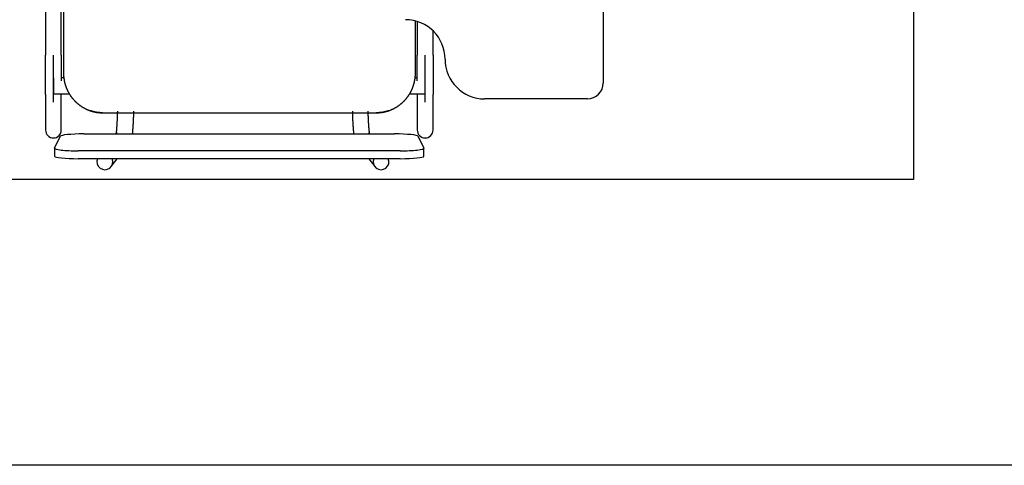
# Model space of a CAD drawing. Header units: metres. Extents: x -1 to 438, y -6 to 53.
# Tile 112 of 149: x 420.112 to 421.357, y 12.888 to 13.451. Entities that reach past the tile are written whole.
import ezdxf

# ---------------------------------------------------------------- set-up
doc = ezdxf.new("R2010")
doc.units = ezdxf.units.M
doc.linetypes.add('CONTINUA', pattern=[0])
doc.layers.add('PA MOBLES ACTUAL', color=7, linetype='CONTINUA', lineweight=25)
doc.layers.add('PA MURS ACTUAL', color=7, linetype='CONTINUA', lineweight=25)

msp = doc.modelspace()

# ---------------------------------------------------------------- linework, layer by layer
at = {"layer": 'PA MOBLES ACTUAL', "color": 180, "transparency": 33554687}
for p, q in [((420.8498, 13.7813), (420.8498, 13.3713)), ((420.1673, 13.7337), (420.1673, 13.3837)), ((420.1445, 13.6672), (420.1445, 13.4067)), ((420.1645, 13.4067), (420.1645, 13.6672)), ((420.6123, 13.3837), (420.6123, 13.4497)), ((420.6145, 13.4491), (420.6145, 13.4067)), ((420.6345, 13.4067), (420.6345, 13.4373)), ((420.1545, 13.3471), (420.1545, 13.4067)), ((420.6245, 13.3471), (420.6245, 13.4067)), ((420.1545, 13.3778), (420.1545, 13.3578)), ((420.1676, 13.3778), (420.1645, 13.3778)), ((420.6145, 13.3778), (420.6119, 13.3778)), ((420.6245, 13.3578), (420.6245, 13.3778)), ((420.1445, 13.357), (420.1445, 13.3119)), ((420.1545, 13.3578), (420.1745, 13.3578)), ((420.1645, 13.3119), (420.1645, 13.357)), ((420.6051, 13.3578), (420.6245, 13.3578)), ((420.6145, 13.357), (420.6145, 13.3119)), ((420.6345, 13.3119), (420.6345, 13.357)), ((420.8298, 13.3513), (420.6998, 13.3513)), ((420.2167, 13.3337), (420.5628, 13.3337)), ((420.2167, 13.3337), (420.5628, 13.3337)), ((420.156, 13.289), (420.163, 13.3039)), ((420.193, 13.307), (420.5859, 13.307)), ((420.235, 13.3087), (420.2336, 13.307)), ((420.5547, 13.307), (420.5533, 13.3087)), ((420.6159, 13.3039), (420.6229, 13.289)), ((420.156, 13.2889), (420.156, 13.2789)), ((420.5929, 13.2857), (420.186, 13.2857)), ((420.6229, 13.2789), (420.6229, 13.2889)), ((420.5929, 13.2757), (420.186, 13.2757)), ((420.2275, 13.2658), (420.235, 13.2757)), ((420.5533, 13.2757), (420.5609, 13.2658))]:
    msp.add_line(p, q, dxfattribs=at)
for points in [[(420.1445, 13.357), (420.1445, 13.3571), (420.1445, 13.3572), (420.1445, 13.3572), (420.1445, 13.3573), (420.1445, 13.3575), (420.1445, 13.3576), (420.1445, 13.3577), (420.1445, 13.3578), (420.1445, 13.358), (420.1445, 13.3581), (420.1445, 13.3583), (420.1445, 13.3585), (420.1445, 13.3586), (420.1445, 13.3588), (420.1445, 13.359), (420.1445, 13.3592), (420.1445, 13.3594), (420.1445, 13.3596), (420.1445, 13.3598), (420.1445, 13.3601), (420.1445, 13.3603), (420.1445, 13.3606), (420.1445, 13.3608), (420.1445, 13.3611), (420.1445, 13.3613), (420.1445, 13.3616), (420.1445, 13.3619), (420.1445, 13.3622), (420.1445, 13.3625), (420.1445, 13.3628), (420.1445, 13.3631), (420.1445, 13.3634), (420.1445, 13.3638), (420.1445, 13.3641), (420.1445, 13.3645), (420.1445, 13.3648), (420.1445, 13.3652), (420.1445, 13.3655), (420.1445, 13.3659), (420.1445, 13.3663), (420.1445, 13.3667), (420.1445, 13.3671), (420.1445, 13.3675), (420.1445, 13.3679), (420.1445, 13.3683), (420.1445, 13.3687), (420.1445, 13.3691), (420.1445, 13.3696), (420.1445, 13.37), (420.1445, 13.3704), (420.1445, 13.3709), (420.1445, 13.3713), (420.1445, 13.3718), (420.1445, 13.3723), (420.1445, 13.3727), (420.1445, 13.3732), (420.1445, 13.3737), (420.1445, 13.3742), (420.1445, 13.3747), (420.1445, 13.3752), (420.1445, 13.3756), (420.1445, 13.3761), (420.1445, 13.3765), (420.1445, 13.377), (420.1445, 13.3775), (420.1445, 13.3779), (420.1445, 13.3784), (420.1445, 13.3789), (420.1445, 13.3793), (420.1445, 13.3798), (420.1445, 13.3803), (420.1445, 13.3808), (420.1445, 13.3813), (420.1445, 13.3817), (420.1445, 13.3822), (420.1445, 13.3827), (420.1445, 13.3832), (420.1445, 13.3837), (420.1445, 13.3842), (420.1445, 13.3847), (420.1445, 13.3853), (420.1445, 13.3858), (420.1445, 13.3863), (420.1445, 13.3868), (420.1445, 13.3873), (420.1445, 13.3879), (420.1445, 13.3884), (420.1445, 13.3889), (420.1445, 13.3894), (420.1445, 13.39), (420.1445, 13.3905), (420.1445, 13.3911), (420.1445, 13.3916), (420.1445, 13.3921), (420.1445, 13.3927), (420.1445, 13.3932), (420.1445, 13.3938), (420.1445, 13.3943), (420.1445, 13.3949), (420.1445, 13.3954), (420.1445, 13.396), (420.1445, 13.3965), (420.1445, 13.3971), (420.1445, 13.3977), (420.1445, 13.3982), (420.1445, 13.3988), (420.1445, 13.3993), (420.1445, 13.3999), (420.1445, 13.4005), (420.1445, 13.401), (420.1445, 13.4016), (420.1445, 13.4021), (420.1445, 13.4027), (420.1445, 13.4033), (420.1445, 13.4038), (420.1445, 13.4044), (420.1445, 13.405), (420.1445, 13.4055), (420.1445, 13.4061), (420.1445, 13.4067)], [(420.1645, 13.4067), (420.1645, 13.406), (420.1645, 13.4054), (420.1645, 13.4047), (420.1645, 13.4041), (420.1645, 13.4034), (420.1645, 13.4028), (420.1645, 13.4021), (420.1645, 13.4015), (420.1645, 13.4009), (420.1645, 13.4002), (420.1645, 13.3996), (420.1645, 13.3989), (420.1645, 13.3983), (420.1645, 13.3977), (420.1645, 13.397), (420.1645, 13.3964), (420.1645, 13.3957), (420.1645, 13.3951), (420.1645, 13.3945), (420.1645, 13.3939), (420.1645, 13.3932), (420.1645, 13.3926), (420.1645, 13.392), (420.1645, 13.3914), (420.1645, 13.3908), (420.1645, 13.3901), (420.1645, 13.3895), (420.1645, 13.3889), (420.1645, 13.3883), (420.1645, 13.3877), (420.1645, 13.3872), (420.1645, 13.3867), (420.1645, 13.3862), (420.1645, 13.3857), (420.1645, 13.3853), (420.1645, 13.3848), (420.1645, 13.3843), (420.1645, 13.3838), (420.1645, 13.3834), (420.1645, 13.3829), (420.1645, 13.3824), (420.1645, 13.382), (420.1645, 13.3815), (420.1645, 13.381), (420.1645, 13.3806), (420.1645, 13.3801), (420.1645, 13.3797), (420.1645, 13.3792), (420.1645, 13.3788), (420.1645, 13.3783), (420.1645, 13.3779), (420.1645, 13.3775), (420.1645, 13.377), (420.1645, 13.3766), (420.1645, 13.3762), (420.1645, 13.3758), (420.1645, 13.3754), (420.1645, 13.3749), (420.1645, 13.3745), (420.1645, 13.3741)], [(420.6145, 13.3741), (420.6145, 13.3742), (420.6145, 13.3742), (420.6145, 13.3742), (420.6145, 13.3743), (420.6145, 13.3743), (420.6145, 13.3743), (420.6145, 13.3744), (420.6145, 13.3744), (420.6145, 13.3744), (420.6145, 13.3745), (420.6145, 13.3745), (420.6145, 13.3746), (420.6145, 13.3746), (420.6145, 13.3746), (420.6145, 13.3747), (420.6145, 13.3747), (420.6145, 13.3747), (420.6145, 13.3748), (420.6145, 13.3748), (420.6145, 13.3748), (420.6145, 13.3749), (420.6145, 13.3749), (420.6145, 13.3749), (420.6145, 13.375), (420.6145, 13.375), (420.6145, 13.3751), (420.6145, 13.3751), (420.6145, 13.3751), (420.6145, 13.3752), (420.6145, 13.3752), (420.6145, 13.3756), (420.6145, 13.3761), (420.6145, 13.3765), (420.6145, 13.377), (420.6145, 13.3775), (420.6145, 13.3779), (420.6145, 13.3784), (420.6145, 13.3789), (420.6145, 13.3793), (420.6145, 13.3798), (420.6145, 13.3803), (420.6145, 13.3808), (420.6145, 13.3813), (420.6145, 13.3817), (420.6145, 13.3822), (420.6145, 13.3827), (420.6145, 13.3832), (420.6145, 13.3837), (420.6145, 13.3842), (420.6145, 13.3847), (420.6145, 13.3853), (420.6145, 13.3858), (420.6145, 13.3863), (420.6145, 13.3868), (420.6145, 13.3873), (420.6145, 13.3879), (420.6145, 13.3884), (420.6145, 13.3889), (420.6145, 13.3894), (420.6145, 13.39), (420.6145, 13.3905), (420.6145, 13.3911), (420.6145, 13.3916), (420.6145, 13.3921), (420.6145, 13.3927), (420.6145, 13.3932), (420.6145, 13.3938), (420.6145, 13.3943), (420.6145, 13.3949), (420.6145, 13.3954), (420.6145, 13.396), (420.6145, 13.3965), (420.6145, 13.3971), (420.6145, 13.3977), (420.6145, 13.3982), (420.6145, 13.3988), (420.6145, 13.3993), (420.6145, 13.3999), (420.6145, 13.4005), (420.6145, 13.401), (420.6145, 13.4016), (420.6145, 13.4021), (420.6145, 13.4027), (420.6145, 13.4033), (420.6145, 13.4038), (420.6145, 13.4044), (420.6145, 13.405), (420.6145, 13.4055), (420.6145, 13.4061), (420.6145, 13.4067)], [(420.6345, 13.4067), (420.6345, 13.406), (420.6345, 13.4054), (420.6345, 13.4047), (420.6345, 13.4041), (420.6345, 13.4034), (420.6345, 13.4028), (420.6345, 13.4021), (420.6345, 13.4015), (420.6345, 13.4009), (420.6345, 13.4002), (420.6345, 13.3996), (420.6345, 13.3989), (420.6345, 13.3983), (420.6345, 13.3977), (420.6345, 13.397), (420.6345, 13.3964), (420.6345, 13.3957), (420.6345, 13.3951), (420.6345, 13.3945), (420.6345, 13.3939), (420.6345, 13.3932), (420.6345, 13.3926), (420.6345, 13.392), (420.6345, 13.3914), (420.6345, 13.3908), (420.6345, 13.3901), (420.6345, 13.3895), (420.6345, 13.3889), (420.6345, 13.3883), (420.6345, 13.3877), (420.6345, 13.3871), (420.6345, 13.3865), (420.6345, 13.3859), (420.6345, 13.3853), (420.6345, 13.3847), (420.6345, 13.3842), (420.6345, 13.3836), (420.6345, 13.383), (420.6345, 13.3824), (420.6345, 13.3819), (420.6345, 13.3813), (420.6345, 13.3808), (420.6345, 13.3802), (420.6345, 13.3797), (420.6345, 13.3791), (420.6345, 13.3786), (420.6345, 13.378), (420.6345, 13.3775), (420.6345, 13.377), (420.6345, 13.3765), (420.6345, 13.376), (420.6345, 13.3754), (420.6345, 13.3749), (420.6345, 13.3744), (420.6345, 13.374), (420.6345, 13.3735), (420.6345, 13.373), (420.6345, 13.3725), (420.6345, 13.372), (420.6345, 13.3716), (420.6345, 13.3712), (420.6345, 13.3708), (420.6345, 13.3704), (420.6345, 13.37), (420.6345, 13.3696), (420.6345, 13.3692), (420.6345, 13.3688), (420.6345, 13.3685), (420.6345, 13.3681), (420.6345, 13.3678), (420.6345, 13.3674), (420.6345, 13.3671), (420.6345, 13.3667), (420.6345, 13.3664), (420.6345, 13.366), (420.6345, 13.3657), (420.6345, 13.3654), (420.6345, 13.3651), (420.6345, 13.3648), (420.6345, 13.3645), (420.6345, 13.3642), (420.6345, 13.3639), (420.6345, 13.3636), (420.6345, 13.3633), (420.6345, 13.363), (420.6345, 13.3627), (420.6345, 13.3625), (420.6345, 13.3622), (420.6345, 13.3619), (420.6345, 13.3617), (420.6345, 13.3614), (420.6345, 13.3612), (420.6345, 13.361), (420.6345, 13.3607), (420.6345, 13.3605), (420.6345, 13.3603), (420.6345, 13.3601), (420.6345, 13.3599), (420.6345, 13.3597), (420.6345, 13.3595), (420.6345, 13.3593), (420.6345, 13.3591), (420.6345, 13.359), (420.6345, 13.3588), (420.6345, 13.3586), (420.6345, 13.3585), (420.6345, 13.3583), (420.6345, 13.3582), (420.6345, 13.3581), (420.6345, 13.3579), (420.6345, 13.3578), (420.6345, 13.3577), (420.6345, 13.3576), (420.6345, 13.3575), (420.6345, 13.3574), (420.6345, 13.3573), (420.6345, 13.3572), (420.6345, 13.3571), (420.6345, 13.3571), (420.6345, 13.357)], [(420.1673, 13.3837), (420.1673, 13.3834), (420.1673, 13.383), (420.1673, 13.3827), (420.1673, 13.3824), (420.1673, 13.3821), (420.1673, 13.3818), (420.1673, 13.3815), (420.1673, 13.3811), (420.1673, 13.3808), (420.1674, 13.3805), (420.1674, 13.3802), (420.1674, 13.3799), (420.1674, 13.3795), (420.1675, 13.3792), (420.1675, 13.3789), (420.1675, 13.3786), (420.1676, 13.3782), (420.1676, 13.3779), (420.1676, 13.3776), (420.1677, 13.3773), (420.1677, 13.377), (420.1678, 13.3766), (420.1678, 13.3763), (420.1679, 13.376), (420.1679, 13.3757), (420.168, 13.3753), (420.168, 13.375), (420.1681, 13.3747), (420.1681, 13.3744), (420.1682, 13.374), (420.1683, 13.3737), (420.1683, 13.3734), (420.1684, 13.3731), (420.1685, 13.3728), (420.1685, 13.3724), (420.1686, 13.3721), (420.1687, 13.3718), (420.1688, 13.3715), (420.1689, 13.3711), (420.1689, 13.3708), (420.169, 13.3705), (420.1691, 13.3702), (420.1692, 13.3699), (420.1693, 13.3695), (420.1694, 13.3692), (420.1695, 13.3689), (420.1696, 13.3686), (420.1697, 13.3683), (420.1698, 13.368), (420.1699, 13.3676), (420.17, 13.3673), (420.1701, 13.367), (420.1702, 13.3667), (420.1704, 13.3664), (420.1705, 13.3661), (420.1706, 13.3658), (420.1707, 13.3655), (420.1708, 13.3651), (420.171, 13.3648), (420.1711, 13.3645), (420.1712, 13.3642), (420.1713, 13.3639), (420.1715, 13.3636), (420.1716, 13.3633), (420.1717, 13.363), (420.1719, 13.3627), (420.172, 13.3624), (420.1722, 13.3621), (420.1723, 13.3618), (420.1725, 13.3615), (420.1726, 13.3612), (420.1728, 13.3609), (420.1729, 13.3606), (420.1731, 13.3603), (420.1732, 13.36), (420.1734, 13.3597), (420.1735, 13.3594), (420.1737, 13.3591), (420.1739, 13.3588), (420.174, 13.3586), (420.1742, 13.3583), (420.1744, 13.358), (420.1745, 13.3577), (420.1747, 13.3574), (420.1749, 13.3571), (420.1751, 13.3569), (420.1752, 13.3566), (420.1754, 13.3563), (420.1756, 13.356), (420.1758, 13.3558), (420.176, 13.3555), (420.1762, 13.3552), (420.1763, 13.3549), (420.1765, 13.3547), (420.1767, 13.3544), (420.1769, 13.3541), (420.1771, 13.3539), (420.1773, 13.3536), (420.1775, 13.3534), (420.1777, 13.3531), (420.1779, 13.3528), (420.1781, 13.3526), (420.1783, 13.3523), (420.1785, 13.3521), (420.1787, 13.3518), (420.1789, 13.3516), (420.1791, 13.3513), (420.1793, 13.3511), (420.1796, 13.3508), (420.1798, 13.3506), (420.18, 13.3504), (420.1802, 13.3501), (420.1804, 13.3499), (420.1806, 13.3497), (420.1808, 13.3494), (420.1811, 13.3492), (420.1813, 13.349), (420.1815, 13.3487), (420.1817, 13.3485), (420.1819, 13.3483), (420.1822, 13.3481), (420.1824, 13.3478), (420.1826, 13.3476), (420.1828, 13.3474), (420.1831, 13.3472), (420.1833, 13.347), (420.1835, 13.3468), (420.1838, 13.3465), (420.184, 13.3463), (420.1842, 13.3461), (420.1845, 13.3459), (420.1847, 13.3457), (420.185, 13.3455), (420.1852, 13.3453), (420.1855, 13.3451), (420.1857, 13.3449), (420.186, 13.3447), (420.1862, 13.3445), (420.1865, 13.3443), (420.1867, 13.3441), (420.187, 13.3439), (420.1873, 13.3437), (420.1875, 13.3435), (420.1878, 13.3433), (420.188, 13.3431), (420.1883, 13.3429), (420.1886, 13.3427), (420.1888, 13.3425), (420.1891, 13.3424), (420.1894, 13.3422), (420.1897, 13.342), (420.1899, 13.3418), (420.1902, 13.3416), (420.1905, 13.3414), (420.1908, 13.3413), (420.191, 13.3411), (420.1913, 13.3409), (420.1916, 13.3408), (420.1919, 13.3406), (420.1922, 13.3404), (420.1925, 13.3403), (420.1928, 13.3401), (420.1931, 13.3399), (420.1933, 13.3398), (420.1936, 13.3396), (420.1939, 13.3395), (420.1942, 13.3393), (420.1945, 13.3391), (420.1948, 13.339), (420.1951, 13.3388), (420.1954, 13.3387), (420.1957, 13.3386), (420.196, 13.3384), (420.1963, 13.3383), (420.1966, 13.3381), (420.1969, 13.338), (420.1972, 13.3379), (420.1975, 13.3377), (420.1978, 13.3376), (420.1981, 13.3375), (420.1982, 13.3374), (420.1983, 13.3374), (420.1984, 13.3374), (420.1985, 13.3373), (420.1986, 13.3373), (420.1987, 13.3373), (420.1988, 13.3372), (420.1989, 13.3372), (420.199, 13.3371), (420.1991, 13.3371), (420.1991, 13.3371), (420.1992, 13.337), (420.1993, 13.337), (420.1994, 13.337), (420.1995, 13.3369), (420.1996, 13.3369), (420.1997, 13.3369), (420.1998, 13.3368), (420.1999, 13.3368), (420.2, 13.3368), (420.2001, 13.3367), (420.2002, 13.3367), (420.2003, 13.3367), (420.2003, 13.3366), (420.2004, 13.3366), (420.2005, 13.3366), (420.2006, 13.3365), (420.2007, 13.3365), (420.2008, 13.3365), (420.2009, 13.3364)], [(420.5786, 13.3364), (420.5787, 13.3365), (420.5788, 13.3365), (420.5789, 13.3365), (420.579, 13.3366), (420.5791, 13.3366), (420.5792, 13.3366), (420.5793, 13.3367), (420.5794, 13.3367), (420.5795, 13.3367), (420.5796, 13.3368), (420.5797, 13.3368), (420.5797, 13.3368), (420.5798, 13.3369), (420.5799, 13.3369), (420.58, 13.3369), (420.5801, 13.337), (420.5802, 13.337), (420.5803, 13.337), (420.5804, 13.3371), (420.5805, 13.3371), (420.5806, 13.3371), (420.5807, 13.3372), (420.5808, 13.3372), (420.5808, 13.3373), (420.5809, 13.3373), (420.581, 13.3373), (420.5811, 13.3374), (420.5812, 13.3374), (420.5813, 13.3374), (420.5814, 13.3375), (420.5817, 13.3376), (420.582, 13.3377), (420.5823, 13.3379), (420.5826, 13.338), (420.5829, 13.3381), (420.5832, 13.3383), (420.5835, 13.3384), (420.5838, 13.3386), (420.5841, 13.3387), (420.5844, 13.3388), (420.5847, 13.339), (420.585, 13.3391), (420.5853, 13.3393), (420.5856, 13.3395), (420.5859, 13.3396), (420.5862, 13.3398), (420.5865, 13.3399), (420.5868, 13.3401), (420.5871, 13.3403), (420.5874, 13.3404), (420.5876, 13.3406), (420.5879, 13.3408), (420.5882, 13.3409), (420.5885, 13.3411), (420.5888, 13.3413), (420.589, 13.3414), (420.5893, 13.3416), (420.5896, 13.3418), (420.5899, 13.342), (420.5901, 13.3422), (420.5904, 13.3424), (420.5907, 13.3425), (420.591, 13.3427), (420.5912, 13.3429), (420.5915, 13.3431), (420.5918, 13.3433), (420.592, 13.3435), (420.5923, 13.3437), (420.5925, 13.3439), (420.5928, 13.3441), (420.5931, 13.3443), (420.5933, 13.3445), (420.5936, 13.3447), (420.5938, 13.3449), (420.5941, 13.3451), (420.5943, 13.3453), (420.5946, 13.3455), (420.5948, 13.3457), (420.595, 13.3459), (420.5953, 13.3461), (420.5955, 13.3463), (420.5958, 13.3465), (420.596, 13.3468), (420.5962, 13.347), (420.5965, 13.3472), (420.5967, 13.3474), (420.5969, 13.3476), (420.5971, 13.3478), (420.5974, 13.3481), (420.5976, 13.3483), (420.5978, 13.3485), (420.598, 13.3487), (420.5983, 13.349), (420.5985, 13.3492), (420.5987, 13.3494), (420.5989, 13.3497), (420.5991, 13.3499), (420.5993, 13.3501), (420.5996, 13.3504), (420.5998, 13.3506), (420.6, 13.3508), (420.6002, 13.3511), (420.6004, 13.3513), (420.6006, 13.3516), (420.6008, 13.3518), (420.601, 13.3521), (420.6012, 13.3523), (420.6014, 13.3526), (420.6016, 13.3528), (420.6018, 13.3531), (420.602, 13.3534), (420.6022, 13.3536), (420.6024, 13.3539), (420.6026, 13.3541), (420.6028, 13.3544), (420.603, 13.3547), (420.6032, 13.3549), (420.6034, 13.3552), (420.6036, 13.3555), (420.6037, 13.3558), (420.6039, 13.356), (420.6041, 13.3563), (420.6043, 13.3566), (420.6045, 13.3569), (420.6046, 13.3571), (420.6048, 13.3574), (420.605, 13.3577), (420.6052, 13.358), (420.6053, 13.3583), (420.6055, 13.3586), (420.6057, 13.3588), (420.6058, 13.3591), (420.606, 13.3594), (420.6062, 13.3597), (420.6063, 13.36), (420.6065, 13.3603), (420.6066, 13.3606), (420.6068, 13.3609), (420.6069, 13.3612), (420.6071, 13.3615), (420.6072, 13.3618), (420.6074, 13.3621), (420.6075, 13.3624), (420.6077, 13.3627), (420.6078, 13.363), (420.6079, 13.3633), (420.6081, 13.3636), (420.6082, 13.3639), (420.6083, 13.3642), (420.6085, 13.3645), (420.6086, 13.3648), (420.6087, 13.3651), (420.6088, 13.3655), (420.609, 13.3658), (420.6091, 13.3661), (420.6092, 13.3664), (420.6093, 13.3667), (420.6094, 13.367), (420.6095, 13.3673), (420.6096, 13.3676), (420.6097, 13.368), (420.6098, 13.3683), (420.6099, 13.3686), (420.61, 13.3689), (420.6101, 13.3692), (420.6102, 13.3695), (420.6103, 13.3699), (420.6104, 13.3702), (420.6105, 13.3705), (420.6106, 13.3708), (420.6107, 13.3711), (420.6108, 13.3715), (420.6108, 13.3718), (420.6109, 13.3721), (420.611, 13.3724), (420.6111, 13.3728), (420.6111, 13.3731), (420.6112, 13.3734), (420.6113, 13.3737), (420.6113, 13.374), (420.6114, 13.3744), (420.6115, 13.3747), (420.6115, 13.375), (420.6116, 13.3753), (420.6116, 13.3757), (420.6117, 13.376), (420.6117, 13.3763), (420.6118, 13.3766), (420.6118, 13.377), (420.6119, 13.3773), (420.6119, 13.3776), (420.6119, 13.3779), (420.612, 13.3782), (420.612, 13.3786), (420.612, 13.3789), (420.6121, 13.3792), (420.6121, 13.3795), (420.6121, 13.3799), (420.6121, 13.3802), (420.6122, 13.3805), (420.6122, 13.3808), (420.6122, 13.3811), (420.6122, 13.3815), (420.6122, 13.3818), (420.6122, 13.3821), (420.6123, 13.3824), (420.6123, 13.3827), (420.6123, 13.383), (420.6123, 13.3834), (420.6123, 13.3837)], [(420.1645, 13.3578), (420.1645, 13.3578), (420.1645, 13.3577), (420.1645, 13.3577), (420.1645, 13.3577), (420.1645, 13.3576), (420.1645, 13.3576), (420.1645, 13.3576), (420.1645, 13.3575), (420.1645, 13.3575), (420.1645, 13.3575), (420.1645, 13.3574), (420.1645, 13.3574), (420.1645, 13.3574), (420.1645, 13.3574), (420.1645, 13.3573), (420.1645, 13.3573), (420.1645, 13.3573), (420.1645, 13.3573), (420.1645, 13.3572), (420.1645, 13.3572), (420.1645, 13.3572), (420.1645, 13.3572), (420.1645, 13.3571), (420.1645, 13.3571), (420.1645, 13.3571), (420.1645, 13.3571), (420.1645, 13.3571), (420.1645, 13.357), (420.1645, 13.357), (420.1645, 13.357)], [(420.6145, 13.357), (420.6145, 13.357), (420.6145, 13.357), (420.6145, 13.3571), (420.6145, 13.3571), (420.6145, 13.3571), (420.6145, 13.3571), (420.6145, 13.3571), (420.6145, 13.3572), (420.6145, 13.3572), (420.6145, 13.3572), (420.6145, 13.3572), (420.6145, 13.3573), (420.6145, 13.3573), (420.6145, 13.3573), (420.6145, 13.3573), (420.6145, 13.3574), (420.6145, 13.3574), (420.6145, 13.3574), (420.6145, 13.3574), (420.6145, 13.3575), (420.6145, 13.3575), (420.6145, 13.3575), (420.6145, 13.3576), (420.6145, 13.3576), (420.6145, 13.3576), (420.6145, 13.3577), (420.6145, 13.3577), (420.6145, 13.3577), (420.6145, 13.3578), (420.6145, 13.3578)], [(420.2009, 13.3364), (420.2009, 13.3364), (420.201, 13.3364), (420.201, 13.3364), (420.201, 13.3364), (420.201, 13.3364), (420.2011, 13.3364), (420.2011, 13.3364), (420.2011, 13.3364), (420.2011, 13.3363), (420.2012, 13.3363), (420.2012, 13.3363), (420.2012, 13.3363), (420.2012, 13.3363), (420.2013, 13.3363), (420.2013, 13.3363), (420.2013, 13.3363), (420.2013, 13.3363), (420.2014, 13.3363), (420.2014, 13.3363), (420.2014, 13.3363), (420.2014, 13.3362), (420.2015, 13.3362), (420.2015, 13.3362), (420.2015, 13.3362), (420.2015, 13.3362), (420.2015, 13.3362), (420.2016, 13.3362), (420.2016, 13.3362), (420.2016, 13.3362), (420.2016, 13.3362), (420.2018, 13.3361), (420.202, 13.3361), (420.2021, 13.336), (420.2023, 13.336), (420.2024, 13.3359), (420.2026, 13.3359), (420.2027, 13.3358), (420.2029, 13.3358), (420.2031, 13.3357), (420.2032, 13.3357), (420.2034, 13.3356), (420.2035, 13.3356), (420.2037, 13.3355), (420.2039, 13.3355), (420.204, 13.3355), (420.2042, 13.3354), (420.2044, 13.3354), (420.2045, 13.3353), (420.2047, 13.3353), (420.2049, 13.3352), (420.205, 13.3352), (420.2052, 13.3351), (420.2054, 13.3351), (420.2056, 13.3351), (420.2057, 13.335), (420.2059, 13.335), (420.2061, 13.3349), (420.2062, 13.3349), (420.2064, 13.3349), (420.2066, 13.3348), (420.2067, 13.3348), (420.2069, 13.3348), (420.2071, 13.3347), (420.2073, 13.3347), (420.2074, 13.3346), (420.2076, 13.3346), (420.2078, 13.3346), (420.2079, 13.3346), (420.2081, 13.3345), (420.2083, 13.3345), (420.2084, 13.3345), (420.2086, 13.3344), (420.2088, 13.3344), (420.209, 13.3344), (420.2091, 13.3343), (420.2093, 13.3343), (420.2095, 13.3343), (420.2096, 13.3343), (420.2098, 13.3342), (420.21, 13.3342), (420.2101, 13.3342), (420.2103, 13.3342), (420.2104, 13.3341), (420.2106, 13.3341), (420.2108, 13.3341), (420.2109, 13.3341), (420.2111, 13.3341), (420.2113, 13.334), (420.2114, 13.334), (420.2116, 13.334), (420.2117, 13.334), (420.2118, 13.334), (420.212, 13.334), (420.2121, 13.3339), (420.2122, 13.3339), (420.2124, 13.3339), (420.2125, 13.3339), (420.2126, 13.3339), (420.2128, 13.3339), (420.2129, 13.3339), (420.213, 13.3339), (420.2132, 13.3338), (420.2133, 13.3338), (420.2134, 13.3338), (420.2136, 13.3338), (420.2137, 13.3338), (420.2139, 13.3338), (420.214, 13.3338), (420.2141, 13.3338), (420.2143, 13.3338), (420.2144, 13.3338), (420.2146, 13.3337), (420.2147, 13.3337), (420.2148, 13.3337), (420.215, 13.3337), (420.2151, 13.3337), (420.2152, 13.3337), (420.2154, 13.3337), (420.2155, 13.3337), (420.2156, 13.3337), (420.2156, 13.3337), (420.2156, 13.3337), (420.2157, 13.3337), (420.2157, 13.3337), (420.2157, 13.3337), (420.2157, 13.3337), (420.2157, 13.3337), (420.2157, 13.3337), (420.2157, 13.3337), (420.2158, 13.3337), (420.2158, 13.3337), (420.2158, 13.3337), (420.2158, 13.3337), (420.2158, 13.3337), (420.2158, 13.3337), (420.2159, 13.3337), (420.2159, 13.3337), (420.2159, 13.3337), (420.2159, 13.3337), (420.2159, 13.3337), (420.2159, 13.3337), (420.2159, 13.3337), (420.216, 13.3337), (420.216, 13.3337), (420.216, 13.3337), (420.216, 13.3337), (420.216, 13.3337), (420.216, 13.3337), (420.2161, 13.3337), (420.2161, 13.3337), (420.2161, 13.3337), (420.2161, 13.3337), (420.2161, 13.3337), (420.2161, 13.3337), (420.2162, 13.3337), (420.2162, 13.3337), (420.2162, 13.3337), (420.2162, 13.3337), (420.2162, 13.3337), (420.2162, 13.3337), (420.2163, 13.3337), (420.2163, 13.3337), (420.2163, 13.3337), (420.2163, 13.3337), (420.2163, 13.3337), (420.2163, 13.3337), (420.2163, 13.3337), (420.2164, 13.3337), (420.2164, 13.3337), (420.2164, 13.3337), (420.2164, 13.3337), (420.2164, 13.3337), (420.2164, 13.3337), (420.2165, 13.3337), (420.2165, 13.3337), (420.2165, 13.3337), (420.2165, 13.3337), (420.2165, 13.3337), (420.2165, 13.3337), (420.2165, 13.3337), (420.2165, 13.3337), (420.2165, 13.3337), (420.2166, 13.3337), (420.2166, 13.3337), (420.2166, 13.3337), (420.2166, 13.3337), (420.2166, 13.3337), (420.2166, 13.3337), (420.2166, 13.3337), (420.2166, 13.3337), (420.2166, 13.3337), (420.2166, 13.3337), (420.2166, 13.3337), (420.2166, 13.3337), (420.2166, 13.3337), (420.2166, 13.3337), (420.2166, 13.3337), (420.2166, 13.3337), (420.2166, 13.3337), (420.2166, 13.3337), (420.2166, 13.3337), (420.2166, 13.3337), (420.2166, 13.3337), (420.2166, 13.3337), (420.2167, 13.3337), (420.2167, 13.3337), (420.2167, 13.3337), (420.2167, 13.3337), (420.2167, 13.3337), (420.2167, 13.3337)], [(420.2024, 13.3359), (420.2024, 13.3359), (420.2023, 13.336), (420.2023, 13.336), (420.2022, 13.336), (420.2022, 13.336), (420.2021, 13.336), (420.2021, 13.336), (420.202, 13.3361), (420.202, 13.3361), (420.2019, 13.3361), (420.2019, 13.3361), (420.2018, 13.3361), (420.2018, 13.3361), (420.2017, 13.3362), (420.2017, 13.3362), (420.2016, 13.3362), (420.2016, 13.3362), (420.2015, 13.3362), (420.2015, 13.3362), (420.2014, 13.3363), (420.2014, 13.3363), (420.2013, 13.3363), (420.2013, 13.3363), (420.2012, 13.3363), (420.2012, 13.3363), (420.2011, 13.3364), (420.2011, 13.3364), (420.201, 13.3364), (420.201, 13.3364), (420.2009, 13.3364)], [(420.2167, 13.3337), (420.2167, 13.3337), (420.2167, 13.3337), (420.2167, 13.3337), (420.2167, 13.3337), (420.2167, 13.3337), (420.2166, 13.3337), (420.2166, 13.3337), (420.2166, 13.3337), (420.2166, 13.3337), (420.2166, 13.3337), (420.2166, 13.3337), (420.2166, 13.3337), (420.2166, 13.3337), (420.2166, 13.3337), (420.2166, 13.3337), (420.2166, 13.3337), (420.2166, 13.3337), (420.2166, 13.3337), (420.2166, 13.3337), (420.2166, 13.3337), (420.2166, 13.3337), (420.2166, 13.3337), (420.2166, 13.3337), (420.2166, 13.3337), (420.2166, 13.3337), (420.2166, 13.3337), (420.2166, 13.3337), (420.2165, 13.3337), (420.2165, 13.3337), (420.2165, 13.3337), (420.2165, 13.3337), (420.2165, 13.3337), (420.2165, 13.3337), (420.2165, 13.3337), (420.2165, 13.3337), (420.2165, 13.3337), (420.2164, 13.3337), (420.2164, 13.3337), (420.2164, 13.3337), (420.2164, 13.3337), (420.2164, 13.3337), (420.2164, 13.3337), (420.2163, 13.3337), (420.2163, 13.3337), (420.2163, 13.3337), (420.2163, 13.3337), (420.2163, 13.3337), (420.2163, 13.3337), (420.2163, 13.3337), (420.2162, 13.3337), (420.2162, 13.3337), (420.2162, 13.3337), (420.2162, 13.3337), (420.2162, 13.3337), (420.2162, 13.3337), (420.2161, 13.3337), (420.2161, 13.3337), (420.2161, 13.3337), (420.2161, 13.3337), (420.2161, 13.3337), (420.2161, 13.3337), (420.216, 13.3337), (420.216, 13.3337), (420.216, 13.3337), (420.216, 13.3337), (420.216, 13.3337), (420.216, 13.3337), (420.2159, 13.3337), (420.2159, 13.3337), (420.2159, 13.3337), (420.2159, 13.3337), (420.2159, 13.3337), (420.2159, 13.3337), (420.2159, 13.3337), (420.2158, 13.3337), (420.2158, 13.3337), (420.2158, 13.3337), (420.2158, 13.3337), (420.2158, 13.3337), (420.2158, 13.3337), (420.2157, 13.3337), (420.2157, 13.3337), (420.2157, 13.3337), (420.2157, 13.3337), (420.2157, 13.3337), (420.2157, 13.3337), (420.2157, 13.3337), (420.2156, 13.3337), (420.2156, 13.3337), (420.2156, 13.3337), (420.2155, 13.3337), (420.2154, 13.3337), (420.2152, 13.3337), (420.2151, 13.3337), (420.215, 13.3337), (420.2148, 13.3337), (420.2147, 13.3337), (420.2146, 13.3337), (420.2144, 13.3338), (420.2143, 13.3338), (420.2141, 13.3338), (420.214, 13.3338), (420.2139, 13.3338), (420.2137, 13.3338), (420.2136, 13.3338), (420.2134, 13.3338), (420.2133, 13.3338), (420.2132, 13.3338), (420.213, 13.3339), (420.2129, 13.3339), (420.2128, 13.3339), (420.2126, 13.3339), (420.2125, 13.3339), (420.2124, 13.3339), (420.2122, 13.3339), (420.2121, 13.3339), (420.212, 13.334), (420.2118, 13.334), (420.2117, 13.334), (420.2116, 13.334), (420.2114, 13.334), (420.2113, 13.334), (420.2111, 13.3341), (420.2109, 13.3341), (420.2108, 13.3341), (420.2106, 13.3341), (420.2104, 13.3341), (420.2103, 13.3342), (420.2101, 13.3342), (420.21, 13.3342), (420.2098, 13.3342), (420.2096, 13.3343), (420.2095, 13.3343), (420.2093, 13.3343), (420.2091, 13.3343), (420.209, 13.3344), (420.2088, 13.3344), (420.2086, 13.3344), (420.2084, 13.3345), (420.2083, 13.3345), (420.2081, 13.3345), (420.2079, 13.3346), (420.2078, 13.3346), (420.2076, 13.3346), (420.2074, 13.3346), (420.2073, 13.3347), (420.2071, 13.3347), (420.2069, 13.3348), (420.2067, 13.3348), (420.2066, 13.3348), (420.2064, 13.3349), (420.2063, 13.3349), (420.2061, 13.3349), (420.206, 13.335), (420.2059, 13.335), (420.2057, 13.335), (420.2056, 13.3351), (420.2054, 13.3351), (420.2053, 13.3351), (420.2052, 13.3352), (420.205, 13.3352), (420.2049, 13.3352), (420.2047, 13.3353), (420.2046, 13.3353), (420.2045, 13.3353), (420.2043, 13.3354), (420.2042, 13.3354), (420.204, 13.3355), (420.2039, 13.3355), (420.2038, 13.3355), (420.2036, 13.3356), (420.2035, 13.3356), (420.2034, 13.3356), (420.2032, 13.3357), (420.2031, 13.3357), (420.203, 13.3358), (420.2028, 13.3358), (420.2027, 13.3358), (420.2026, 13.3359), (420.2024, 13.3359)], [(420.234, 13.3074), (420.234, 13.3075), (420.234, 13.3075), (420.234, 13.3076), (420.234, 13.3076), (420.234, 13.3077), (420.234, 13.3078), (420.234, 13.3078), (420.2341, 13.3079), (420.2341, 13.308), (420.2341, 13.308), (420.2341, 13.3081), (420.2341, 13.3082), (420.2341, 13.3083), (420.2341, 13.3084), (420.2341, 13.3084), (420.2341, 13.3085), (420.2342, 13.3086), (420.2342, 13.3087), (420.2342, 13.3088), (420.2342, 13.3089), (420.2342, 13.309), (420.2342, 13.3091), (420.2342, 13.3091), (420.2342, 13.3092), (420.2343, 13.3093), (420.2343, 13.3094), (420.2343, 13.3096), (420.2343, 13.3097), (420.2343, 13.3098), (420.2343, 13.3099), (420.2343, 13.3101), (420.2344, 13.3103), (420.2344, 13.3105), (420.2344, 13.3108), (420.2345, 13.311), (420.2345, 13.3113), (420.2345, 13.3115), (420.2345, 13.3118), (420.2346, 13.312), (420.2346, 13.3123), (420.2346, 13.3126), (420.2346, 13.3129), (420.2347, 13.3132), (420.2347, 13.3135), (420.2347, 13.3138), (420.2347, 13.3141), (420.2348, 13.3144), (420.2348, 13.3147), (420.2348, 13.3151), (420.2349, 13.3154), (420.2349, 13.3157), (420.2349, 13.3161), (420.2349, 13.3165), (420.235, 13.3168), (420.235, 13.3172), (420.235, 13.3176), (420.235, 13.318), (420.2351, 13.3184), (420.2351, 13.3188), (420.2351, 13.3192), (420.2351, 13.3196), (420.2352, 13.3201), (420.2352, 13.3205), (420.2352, 13.321), (420.2352, 13.3214), (420.2353, 13.3219), (420.2353, 13.3224), (420.2353, 13.3229), (420.2353, 13.3233), (420.2354, 13.3238), (420.2354, 13.3243), (420.2354, 13.3248), (420.2354, 13.3253), (420.2355, 13.3258), (420.2355, 13.3263), (420.2355, 13.3269), (420.2355, 13.3274), (420.2355, 13.3279), (420.2356, 13.3284), (420.2356, 13.329), (420.2356, 13.3295), (420.2356, 13.33), (420.2356, 13.3306), (420.2357, 13.3311), (420.2357, 13.3317), (420.2357, 13.3322), (420.2357, 13.3328), (420.2357, 13.3333), (420.2357, 13.3339), (420.2357, 13.3345), (420.2357, 13.3345), (420.2357, 13.3346), (420.2358, 13.3346), (420.2358, 13.3346), (420.2358, 13.3347), (420.2358, 13.3347), (420.2358, 13.3348), (420.2358, 13.3348), (420.2358, 13.3349), (420.2358, 13.3349), (420.2358, 13.335), (420.2358, 13.335), (420.2358, 13.3351), (420.2358, 13.3351), (420.2358, 13.3352), (420.2358, 13.3352), (420.2358, 13.3353), (420.2358, 13.3353), (420.2358, 13.3354), (420.2358, 13.3354), (420.2358, 13.3355), (420.2358, 13.3355), (420.2358, 13.3356), (420.2358, 13.3356), (420.2358, 13.3357), (420.2358, 13.3357), (420.2358, 13.3358), (420.2358, 13.3358), (420.2358, 13.3359), (420.2358, 13.3359)], [(420.2558, 13.3359), (420.2558, 13.3358), (420.2558, 13.3357), (420.2558, 13.3356), (420.2558, 13.3355), (420.2558, 13.3354), (420.2558, 13.3353), (420.2558, 13.3352), (420.2558, 13.3351), (420.2558, 13.335), (420.2558, 13.3349), (420.2558, 13.3348), (420.2558, 13.3348), (420.2558, 13.3347), (420.2558, 13.3346), (420.2558, 13.3345), (420.2558, 13.3344), (420.2557, 13.3343), (420.2557, 13.3342), (420.2557, 13.3341), (420.2557, 13.334), (420.2557, 13.3339), (420.2557, 13.3338), (420.2557, 13.3337), (420.2557, 13.3336), (420.2557, 13.3335), (420.2557, 13.3334), (420.2557, 13.3333), (420.2557, 13.3332), (420.2557, 13.3331), (420.2557, 13.333), (420.2557, 13.3324), (420.2557, 13.3318), (420.2557, 13.3312), (420.2556, 13.3305), (420.2556, 13.3299), (420.2556, 13.3293), (420.2556, 13.3287), (420.2556, 13.3281), (420.2555, 13.3276), (420.2555, 13.327), (420.2555, 13.3264), (420.2555, 13.3258), (420.2554, 13.3252), (420.2554, 13.3247), (420.2554, 13.3241), (420.2554, 13.3236), (420.2553, 13.323), (420.2553, 13.3225), (420.2553, 13.3219), (420.2553, 13.3214), (420.2552, 13.3208), (420.2552, 13.3203), (420.2552, 13.3198), (420.2552, 13.3193), (420.2551, 13.3188), (420.2551, 13.3182), (420.2551, 13.3177), (420.255, 13.3172), (420.255, 13.3168), (420.255, 13.3163), (420.2549, 13.3159), (420.2549, 13.3155), (420.2549, 13.3151), (420.2549, 13.3147), (420.2548, 13.3143), (420.2548, 13.314), (420.2548, 13.3136), (420.2548, 13.3133), (420.2547, 13.3129), (420.2547, 13.3126), (420.2547, 13.3122), (420.2546, 13.3119), (420.2546, 13.3116), (420.2546, 13.3113), (420.2546, 13.311), (420.2545, 13.3107), (420.2545, 13.3104), (420.2545, 13.3101), (420.2545, 13.3098), (420.2544, 13.3095), (420.2544, 13.3092), (420.2544, 13.309), (420.2544, 13.3087), (420.2543, 13.3084), (420.2543, 13.3082), (420.2543, 13.3079), (420.2542, 13.3077), (420.2542, 13.3074), (420.2542, 13.3072), (420.2542, 13.307)], [(420.5325, 13.3359), (420.5325, 13.3358), (420.5325, 13.3357), (420.5325, 13.3356), (420.5325, 13.3355), (420.5325, 13.3354), (420.5326, 13.3353), (420.5326, 13.3352), (420.5326, 13.3351), (420.5326, 13.335), (420.5326, 13.3349), (420.5326, 13.3348), (420.5326, 13.3348), (420.5326, 13.3347), (420.5326, 13.3346), (420.5326, 13.3345), (420.5326, 13.3344), (420.5326, 13.3343), (420.5326, 13.3342), (420.5326, 13.3341), (420.5326, 13.334), (420.5326, 13.3339), (420.5326, 13.3338), (420.5326, 13.3337), (420.5326, 13.3336), (420.5326, 13.3335), (420.5326, 13.3334), (420.5326, 13.3333), (420.5326, 13.3332), (420.5326, 13.3331), (420.5326, 13.333), (420.5326, 13.3324), (420.5326, 13.3318), (420.5327, 13.3312), (420.5327, 13.3305), (420.5327, 13.3299), (420.5327, 13.3293), (420.5327, 13.3287), (420.5328, 13.3281), (420.5328, 13.3276), (420.5328, 13.327), (420.5328, 13.3264), (420.5329, 13.3258), (420.5329, 13.3252), (420.5329, 13.3247), (420.5329, 13.3241), (420.533, 13.3236), (420.533, 13.323), (420.533, 13.3225), (420.533, 13.3219), (420.5331, 13.3214), (420.5331, 13.3208), (420.5331, 13.3203), (420.5331, 13.3198), (420.5332, 13.3193), (420.5332, 13.3188), (420.5332, 13.3182), (420.5333, 13.3177), (420.5333, 13.3172), (420.5333, 13.3168), (420.5334, 13.3163), (420.5334, 13.3159), (420.5334, 13.3155), (420.5334, 13.3151), (420.5335, 13.3147), (420.5335, 13.3143), (420.5335, 13.314), (420.5335, 13.3136), (420.5336, 13.3133), (420.5336, 13.3129), (420.5336, 13.3126), (420.5337, 13.3122), (420.5337, 13.3119), (420.5337, 13.3116), (420.5337, 13.3113), (420.5338, 13.311), (420.5338, 13.3107), (420.5338, 13.3104), (420.5338, 13.3101), (420.5339, 13.3098), (420.5339, 13.3095), (420.5339, 13.3092), (420.5339, 13.309), (420.534, 13.3087), (420.534, 13.3084), (420.534, 13.3082), (420.5341, 13.3079), (420.5341, 13.3077), (420.5341, 13.3074), (420.5341, 13.3072), (420.5342, 13.307)], [(420.5544, 13.3074), (420.5543, 13.3075), (420.5543, 13.3075), (420.5543, 13.3076), (420.5543, 13.3076), (420.5543, 13.3077), (420.5543, 13.3078), (420.5543, 13.3078), (420.5543, 13.3079), (420.5543, 13.308), (420.5543, 13.308), (420.5542, 13.3081), (420.5542, 13.3082), (420.5542, 13.3083), (420.5542, 13.3084), (420.5542, 13.3084), (420.5542, 13.3085), (420.5542, 13.3086), (420.5542, 13.3087), (420.5541, 13.3088), (420.5541, 13.3089), (420.5541, 13.309), (420.5541, 13.3091), (420.5541, 13.3091), (420.5541, 13.3092), (420.5541, 13.3093), (420.5541, 13.3094), (420.554, 13.3096), (420.554, 13.3097), (420.554, 13.3098), (420.554, 13.3099), (420.554, 13.3101), (420.554, 13.3103), (420.5539, 13.3105), (420.5539, 13.3108), (420.5539, 13.311), (420.5538, 13.3113), (420.5538, 13.3115), (420.5538, 13.3118), (420.5538, 13.312), (420.5537, 13.3123), (420.5537, 13.3126), (420.5537, 13.3129), (420.5537, 13.3132), (420.5536, 13.3135), (420.5536, 13.3138), (420.5536, 13.3141), (420.5536, 13.3144), (420.5535, 13.3147), (420.5535, 13.3151), (420.5535, 13.3154), (420.5535, 13.3157), (420.5534, 13.3161), (420.5534, 13.3165), (420.5534, 13.3168), (420.5533, 13.3172), (420.5533, 13.3176), (420.5533, 13.318), (420.5533, 13.3184), (420.5532, 13.3188), (420.5532, 13.3192), (420.5532, 13.3196), (420.5532, 13.3201), (420.5531, 13.3205), (420.5531, 13.321), (420.5531, 13.3214), (420.5531, 13.3219), (420.553, 13.3224), (420.553, 13.3229), (420.553, 13.3233), (420.553, 13.3238), (420.5529, 13.3243), (420.5529, 13.3248), (420.5529, 13.3253), (420.5529, 13.3258), (420.5529, 13.3263), (420.5528, 13.3269), (420.5528, 13.3274), (420.5528, 13.3279), (420.5528, 13.3284), (420.5528, 13.329), (420.5527, 13.3295), (420.5527, 13.33), (420.5527, 13.3306), (420.5527, 13.3311), (420.5527, 13.3317), (420.5526, 13.3322), (420.5526, 13.3328), (420.5526, 13.3333), (420.5526, 13.3339), (420.5526, 13.3345), (420.5526, 13.3345), (420.5526, 13.3346), (420.5526, 13.3346), (420.5526, 13.3346), (420.5526, 13.3347), (420.5526, 13.3347), (420.5526, 13.3348), (420.5526, 13.3348), (420.5526, 13.3349), (420.5526, 13.3349), (420.5526, 13.335), (420.5526, 13.335), (420.5526, 13.3351), (420.5526, 13.3351), (420.5526, 13.3352), (420.5526, 13.3352), (420.5526, 13.3353), (420.5526, 13.3353), (420.5526, 13.3354), (420.5526, 13.3354), (420.5526, 13.3355), (420.5526, 13.3355), (420.5526, 13.3356), (420.5526, 13.3356), (420.5525, 13.3357), (420.5525, 13.3357), (420.5525, 13.3358), (420.5525, 13.3358), (420.5525, 13.3359), (420.5525, 13.3359)], [(420.5771, 13.3359), (420.5769, 13.3359), (420.5768, 13.3358), (420.5766, 13.3358), (420.5765, 13.3357), (420.5763, 13.3357), (420.5761, 13.3356), (420.576, 13.3356), (420.5758, 13.3355), (420.5757, 13.3355), (420.5755, 13.3355), (420.5753, 13.3354), (420.5752, 13.3354), (420.575, 13.3353), (420.5748, 13.3353), (420.5747, 13.3352), (420.5745, 13.3352), (420.5743, 13.3351), (420.5742, 13.3351), (420.574, 13.3351), (420.5738, 13.335), (420.5737, 13.335), (420.5735, 13.3349), (420.5733, 13.3349), (420.5732, 13.3349), (420.573, 13.3348), (420.5728, 13.3348), (420.5726, 13.3348), (420.5725, 13.3347), (420.5723, 13.3347), (420.5721, 13.3347), (420.5719, 13.3346), (420.5717, 13.3346), (420.5714, 13.3345), (420.5712, 13.3345), (420.571, 13.3344), (420.5707, 13.3344), (420.5705, 13.3344), (420.5703, 13.3343), (420.57, 13.3343), (420.5698, 13.3342), (420.5696, 13.3342), (420.5693, 13.3342), (420.5691, 13.3341), (420.5689, 13.3341), (420.5686, 13.3341), (420.5684, 13.3341), (420.5682, 13.334), (420.568, 13.334), (420.5677, 13.334), (420.5675, 13.3339), (420.5673, 13.3339), (420.5671, 13.3339), (420.5668, 13.3339), (420.5666, 13.3339), (420.5664, 13.3338), (420.5662, 13.3338), (420.5659, 13.3338), (420.5657, 13.3338), (420.5655, 13.3338), (420.5653, 13.3338), (420.5652, 13.3338), (420.5652, 13.3338), (420.5651, 13.3338), (420.565, 13.3337), (420.565, 13.3337), (420.5649, 13.3337), (420.5648, 13.3337), (420.5648, 13.3337), (420.5647, 13.3337), (420.5646, 13.3337), (420.5646, 13.3337), (420.5645, 13.3337), (420.5644, 13.3337), (420.5643, 13.3337), (420.5643, 13.3337), (420.5642, 13.3337), (420.5641, 13.3337), (420.5641, 13.3337), (420.564, 13.3337), (420.5639, 13.3337), (420.5639, 13.3337), (420.5638, 13.3337), (420.5637, 13.3337), (420.5637, 13.3337), (420.5636, 13.3337), (420.5635, 13.3337), (420.5635, 13.3337), (420.5634, 13.3337), (420.5633, 13.3337), (420.5633, 13.3337), (420.5633, 13.3337), (420.5633, 13.3337), (420.5632, 13.3337), (420.5632, 13.3337), (420.5632, 13.3337), (420.5632, 13.3337), (420.5632, 13.3337), (420.5632, 13.3337), (420.5632, 13.3337), (420.5632, 13.3337), (420.5632, 13.3337), (420.5632, 13.3337), (420.5632, 13.3337), (420.5632, 13.3337), (420.5632, 13.3337), (420.5632, 13.3337), (420.5632, 13.3337), (420.5632, 13.3337), (420.5631, 13.3337), (420.5631, 13.3337), (420.5631, 13.3337), (420.5631, 13.3337), (420.5631, 13.3337), (420.5631, 13.3337), (420.5631, 13.3337), (420.5631, 13.3337), (420.5631, 13.3337), (420.5631, 13.3337), (420.5631, 13.3337), (420.5631, 13.3337), (420.5631, 13.3337), (420.5631, 13.3337), (420.5631, 13.3337), (420.5631, 13.3337), (420.563, 13.3337), (420.563, 13.3337), (420.563, 13.3337), (420.563, 13.3337), (420.563, 13.3337), (420.563, 13.3337), (420.563, 13.3337), (420.563, 13.3337), (420.563, 13.3337), (420.563, 13.3337), (420.563, 13.3337), (420.563, 13.3337), (420.563, 13.3337), (420.563, 13.3337), (420.563, 13.3337), (420.563, 13.3337), (420.5629, 13.3337), (420.5629, 13.3337), (420.5629, 13.3337), (420.5629, 13.3337), (420.5629, 13.3337), (420.5629, 13.3337), (420.5629, 13.3337), (420.5629, 13.3337), (420.5629, 13.3337), (420.5629, 13.3337), (420.5629, 13.3337), (420.5629, 13.3337), (420.5629, 13.3337), (420.5629, 13.3337), (420.5629, 13.3337), (420.5629, 13.3337), (420.5629, 13.3337), (420.5629, 13.3337), (420.5629, 13.3337), (420.5629, 13.3337), (420.5629, 13.3337), (420.5629, 13.3337), (420.5629, 13.3337), (420.5629, 13.3337), (420.5629, 13.3337), (420.5629, 13.3337), (420.5629, 13.3337), (420.5629, 13.3337), (420.5629, 13.3337), (420.5629, 13.3337), (420.5629, 13.3337), (420.5629, 13.3337), (420.5629, 13.3337), (420.5629, 13.3337), (420.5629, 13.3337), (420.5629, 13.3337), (420.5629, 13.3337), (420.5629, 13.3337), (420.5629, 13.3337), (420.5628, 13.3337)], [(420.5629, 13.3337), (420.5629, 13.3337), (420.5629, 13.3337), (420.5629, 13.3337), (420.5629, 13.3337), (420.5629, 13.3337), (420.5629, 13.3337), (420.5629, 13.3337), (420.5629, 13.3337), (420.5629, 13.3337), (420.5629, 13.3337), (420.5629, 13.3337), (420.5629, 13.3337), (420.5629, 13.3337), (420.5629, 13.3337), (420.5629, 13.3337), (420.5629, 13.3337), (420.5629, 13.3337), (420.5629, 13.3337), (420.5629, 13.3337), (420.5629, 13.3337), (420.5629, 13.3337), (420.5629, 13.3337), (420.5629, 13.3337), (420.5629, 13.3337), (420.5629, 13.3337), (420.5629, 13.3337), (420.5629, 13.3337), (420.5629, 13.3337), (420.5629, 13.3337), (420.5629, 13.3337), (420.5629, 13.3337), (420.5629, 13.3337), (420.5629, 13.3337), (420.5629, 13.3337), (420.5629, 13.3337), (420.5629, 13.3337), (420.5629, 13.3337), (420.5629, 13.3337), (420.5629, 13.3337), (420.563, 13.3337), (420.563, 13.3337), (420.563, 13.3337), (420.563, 13.3337), (420.563, 13.3337), (420.563, 13.3337), (420.563, 13.3337), (420.563, 13.3337), (420.563, 13.3337), (420.563, 13.3337), (420.563, 13.3337), (420.563, 13.3337), (420.563, 13.3337), (420.563, 13.3337), (420.563, 13.3337), (420.563, 13.3337), (420.5631, 13.3337), (420.5631, 13.3337), (420.5631, 13.3337), (420.5631, 13.3337), (420.5631, 13.3337), (420.5631, 13.3337), (420.5631, 13.3337), (420.5631, 13.3337), (420.5631, 13.3337), (420.5631, 13.3337), (420.5631, 13.3337), (420.5631, 13.3337), (420.5631, 13.3337), (420.5631, 13.3337), (420.5631, 13.3337), (420.5631, 13.3337), (420.5632, 13.3337), (420.5632, 13.3337), (420.5632, 13.3337), (420.5632, 13.3337), (420.5632, 13.3337), (420.5632, 13.3337), (420.5632, 13.3337), (420.5632, 13.3337), (420.5632, 13.3337), (420.5632, 13.3337), (420.5632, 13.3337), (420.5632, 13.3337), (420.5632, 13.3337), (420.5632, 13.3337), (420.5632, 13.3337), (420.5632, 13.3337), (420.5633, 13.3337), (420.5633, 13.3337), (420.5633, 13.3337), (420.5633, 13.3337), (420.5634, 13.3337), (420.5635, 13.3337), (420.5635, 13.3337), (420.5636, 13.3337), (420.5637, 13.3337), (420.5637, 13.3337), (420.5638, 13.3337), (420.5639, 13.3337), (420.5639, 13.3337), (420.564, 13.3337), (420.5641, 13.3337), (420.5641, 13.3337), (420.5642, 13.3337), (420.5643, 13.3337), (420.5643, 13.3337), (420.5644, 13.3337), (420.5645, 13.3337), (420.5646, 13.3337), (420.5646, 13.3337), (420.5647, 13.3337), (420.5648, 13.3337), (420.5648, 13.3337), (420.5649, 13.3337), (420.565, 13.3337), (420.565, 13.3337), (420.5651, 13.3338), (420.5652, 13.3338), (420.5652, 13.3338), (420.5653, 13.3338), (420.5655, 13.3338), (420.5657, 13.3338), (420.5659, 13.3338), (420.5662, 13.3338), (420.5664, 13.3338), (420.5666, 13.3339), (420.5668, 13.3339), (420.5671, 13.3339), (420.5673, 13.3339), (420.5675, 13.3339), (420.5677, 13.334), (420.568, 13.334), (420.5682, 13.334), (420.5684, 13.3341), (420.5686, 13.3341), (420.5689, 13.3341), (420.5691, 13.3341), (420.5693, 13.3342), (420.5696, 13.3342), (420.5698, 13.3342), (420.57, 13.3343), (420.5703, 13.3343), (420.5705, 13.3344), (420.5707, 13.3344), (420.571, 13.3344), (420.5712, 13.3345), (420.5714, 13.3345), (420.5717, 13.3346), (420.5719, 13.3346), (420.5721, 13.3347), (420.5724, 13.3347), (420.5726, 13.3347), (420.5728, 13.3348), (420.573, 13.3348), (420.5733, 13.3349), (420.5735, 13.3349), (420.5737, 13.335), (420.5739, 13.3351), (420.5742, 13.3351), (420.5744, 13.3352), (420.5746, 13.3352), (420.5748, 13.3353), (420.575, 13.3353), (420.5753, 13.3354), (420.5755, 13.3354), (420.5757, 13.3355), (420.5759, 13.3356), (420.5761, 13.3356), (420.5763, 13.3357), (420.5765, 13.3358), (420.5768, 13.3358), (420.577, 13.3359), (420.5772, 13.3359), (420.5774, 13.336), (420.5776, 13.3361), (420.5778, 13.3361), (420.578, 13.3362), (420.5782, 13.3363), (420.5784, 13.3364), (420.5786, 13.3364)], [(420.5786, 13.3364), (420.5786, 13.3364), (420.5785, 13.3364), (420.5785, 13.3364), (420.5784, 13.3364), (420.5784, 13.3363), (420.5783, 13.3363), (420.5783, 13.3363), (420.5782, 13.3363), (420.5782, 13.3363), (420.5781, 13.3363), (420.5781, 13.3362), (420.578, 13.3362), (420.578, 13.3362), (420.5779, 13.3362), (420.5779, 13.3362), (420.5778, 13.3362), (420.5778, 13.3361), (420.5777, 13.3361), (420.5777, 13.3361), (420.5776, 13.3361), (420.5776, 13.3361), (420.5775, 13.3361), (420.5775, 13.336), (420.5774, 13.336), (420.5774, 13.336), (420.5773, 13.336), (420.5773, 13.336), (420.5772, 13.336), (420.5772, 13.3359), (420.5771, 13.3359)]]:
    msp.add_lwpolyline(points, dxfattribs=at)
for centre, radius, start, end in [((420.5998, 13.4013), 0.05, 0, 90), ((420.6998, 13.4013), 0.05, 180, 270), ((420.8298, 13.3713), 0.02, 270, 0), ((420.1545, 13.3119), 0.01, 180, 270), ((420.1545, 13.3119), 0.01, 270, 0), ((420.6245, 13.3119), 0.01, 180, 270), ((420.6245, 13.3119), 0.01, 270, 0)]:
    msp.add_arc(centre, radius, start, end, dxfattribs=at)
for centre, major_axis, ratio, start_param, end_param in [((420.193, 13.3038), (0.03, 0), 0.106466, 1.570796, 3.091634), ((420.5859, 13.3038), (0.03, 0), 0.106466, 0.049958, 1.570796), ((420.186, 13.2889), (-0.03, 0), 0.106466, 6.233227, 7.853982), ((420.5929, 13.2889), (0.03, 0), 0.106466, 4.712389, 6.333144), ((420.186, 13.2789), (-0.03, 0), 0.106466, 0, 1.570796), ((420.2195, 13.2718), (-0.00796, 0.00605), 0.993992, 0.250094, 4.196569), ((420.5688, 13.2718), (0.00796, 0.00605), 0.993992, 2.086617, 6.033091), ((420.5929, 13.2789), (0.03, 0), 0.106466, 4.712389, 6.283185)]:
    msp.add_ellipse(centre, major_axis=major_axis, ratio=ratio, start_param=start_param, end_param=end_param, dxfattribs=at)
at = {"layer": 'PA MURS ACTUAL', "transparency": 33554687}
for p, q in [((421.2419, 14.5496), (421.2419, 13.2496)), ((421.2419, 13.2496), (398.0744, 13.2496)), ((424.3004, 12.8884), (391.1436, 12.8884))]:
    msp.add_line(p, q, dxfattribs=at)

doc.saveas('drawing.dxf')
